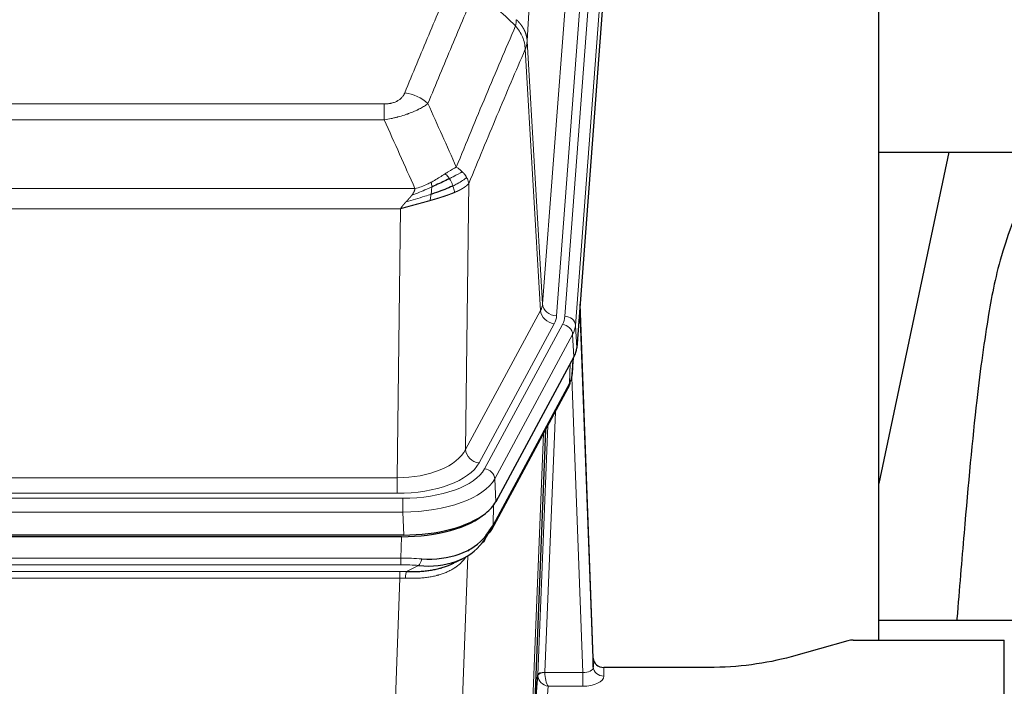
# Model space of a CAD drawing. Header units: inches. Extents: x 0 to 23760, y -13 to 16800.
# Tile 183 of 204: x 18853 to 19133, y 14178 to 14367. Entities that reach past the tile are written whole.
import ezdxf

# ---------------------------------------------------------------- set-up
doc = ezdxf.new("R2010")
doc.units = ezdxf.units.IN
doc.layers.add('254', color=7, linetype='Continuous', true_color=0xffffff)

msp = doc.modelspace()

# ---------------------------------------------------------------- linework, layer by layer
at = {"layer": '254', "color": 110, "linetype": 'Continuous', "lineweight": 13}
for p, q in [((19001.92, 14286.478), (19014.986, 14459.251)), ((19018.978, 14455.824), (19005.912, 14283.051)), ((19008.259, 14282.899), (19021.37, 14456.259)), ((19024.364, 14453.689), (19011.253, 14280.329)), ((19001.339, 14284.569), (18996.987, 14358.821)), ((18997.543, 14361.154), (19001.92, 14286.478)), ((18751.551, 14343.273), (18956.894, 14343.273)), ((18956.894, 14338.71), (18956.894, 14343.273)), ((18956.894, 14338.71), (18751.551, 14338.71)), ((18742.82, 14319.23), (18965.625, 14319.23)), ((18980.945, 14320.676), (18979.987, 14245.026)), ((18961.513, 14313.486), (18746.933, 14313.486)), ((18960.544, 14236.991), (18961.513, 14313.486)), ((18979.987, 14245.026), (19001.339, 14284.569)), ((18983.863, 14241.217), (19005.215, 14280.76)), ((18985.388, 14239.542), (19007.562, 14280.608)), ((19011.253, 14280.329), (19011.627, 14273.956)), ((19010.469, 14277.751), (18988.295, 14236.686)), ((19010.842, 14271.379), (19010.469, 14277.751)), ((19009.573, 14263.874), (19009.791, 14269.432)), ((19010.358, 14266.454), (19010.712, 14271.138)), ((18987.825, 14223.599), (19009.573, 14263.874)), ((19013.339, 14181.631), (19010.208, 14265.482)), ((19005.555, 14255.769), (19002.533, 14181.717)), ((18998.721, 14162.323), (19002.189, 14249.534)), ((19000.536, 14180.952), (19003.428, 14251.829)), ((18747.901, 14236.991), (18960.544, 14236.991)), ((18960.544, 14232.577), (18960.544, 14236.991)), ((18988.295, 14236.686), (18988.588, 14230.164)), ((18960.544, 14232.577), (18747.901, 14232.577)), ((18746.312, 14231.153), (18962.133, 14231.153)), ((18962.133, 14227.248), (18962.133, 14231.153)), ((18962.133, 14227.248), (18746.312, 14227.248)), ((18962.426, 14220.726), (18962.133, 14227.248)), ((18988.002, 14229.235), (18987.825, 14223.599)), ((18961.643, 14214.154), (18961.834, 14220.245)), ((18980.935, 14216.513), (18980.897, 14216.419)), ((18746.802, 14214.154), (18961.643, 14214.154)), ((18961.643, 14212.288), (18961.643, 14214.154)), ((18980.672, 14214.848), (18977.236, 14120.709)), ((18961.643, 14212.288), (18746.802, 14212.288)), ((18747.144, 14210.346), (18961.301, 14210.346)), ((18961.301, 14208.48), (18961.301, 14210.346)), ((18963.214, 14210.315), (18966.667, 14212.06)), ((18961.301, 14208.48), (18747.144, 14208.48)), ((18957.828, 14113.305), (18961.301, 14208.48)), ((19019.32, 14183.077), (19019.33, 14180.63)), ((19002.534, 14181.631), (19013.339, 14181.631)), ((19013.339, 14181.631), (19013.339, 14177.715)), ((19003.497, 14177.715), (19002.303, 14161.567)), ((19013.339, 14177.715), (19003.497, 14177.715))]:
    msp.add_line(p, q, dxfattribs=at)
at = {"layer": '254', "color": 2, "linetype": 'Continuous', "lineweight": 25}
for p, q in [((19024.745, 14447.41), (19011.627, 14273.956)), ((19097.563, 14190.844), (19097.563, 14379.646)), ((19097.52, 14329.567), (19169.251, 14329.567)), ((19117.406, 14329.565), (19097.563, 14235.409)), ((19016.321, 14185.699), (19012.563, 14286.338)), ((19012.643, 14281.944), (19016.332, 14183.162)), ((19010.842, 14271.379), (18988.588, 14230.164)), ((19010.351, 14266.34), (19010.714, 14271.142)), ((19010.529, 14270.798), (19010.358, 14266.454)), ((19010.351, 14266.34), (19010.358, 14266.454)), ((18987.466, 14222.269), (19009.214, 14262.544)), ((19002.735, 14250.544), (18999.307, 14164.334)), ((18962.426, 14220.726), (18746.019, 14220.726)), ((18961.834, 14220.245), (18746.611, 14220.245)), ((18976.532, 14212.681), (18979.325, 14214.093)), ((19169.56, 14196.417), (19097.564, 14196.417)), ((19088.767, 14190.649), (19072.602, 14186.118)), ((19090.265, 14190.844), (19133.223, 14190.844)), ((19133.223, 14102.443), (19133.223, 14190.844)), ((19016.332, 14183.162), (19016.321, 14185.699)), ((19049.223, 14183.077), (19019.32, 14183.077)), ((18999.307, 14164.334), (19000.536, 14180.952))]:
    msp.add_line(p, q, dxfattribs=at)
at = {"layer": '254', "color": 110, "linetype": 'Continuous', "lineweight": 13}
for centre, major_axis, ratio, start_param, end_param in [((18962.741, 14338.272), (9.245, -3.812), 0.7933159, 1.14397, 1.886928), ((18981.894, 14286.99), (-20.038, 0.241), 0.4621297, 2.903225, 3.1123764), ((19005.912, 14286.599), (3.989, -0.302), 0.8864705, 3.2608937, 4.7793301), ((19005.215, 14284.308), (3.52, -1.9), 0.8606628, 3.6289862, 5.1474227), ((18981.894, 14283.442), (-24.033, 0.005), 0.4611335, 2.8976848, 3.1068362), ((18984.241, 14283.289), (-24.033, 0.005), 0.4611335, 2.8976848, 3.1068362), ((19008.259, 14280.238), (2.991, -0.226), 0.8864705, 0.119301, 1.6377375), ((19012.643, 14279.792), (-0.214, 6.443), 0.0117452, 5.0526437, 5.774114), ((19007.562, 14277.947), (2.64, -1.425), 0.8606628, 0.4873936, 2.00583), ((18984.241, 14280.628), (27.028, 0.171), 0.4605352, 6.0362132, 6.2453646), ((19009.645, 14281.853), (2.998, 0.112), 0.4302668, 5.7021495, 6.2671208), ((19005.694, 14264.445), (3.52, -1.9), 0.8606628, 0.0000038, 0.4001271), ((18982.563, 14246.665), (27.538, 20.422), 0.1820479, 5.9117308, 5.9437109), ((18960.624, 14247.598), (20.002, 0.126), 0.5302672, 4.7050812, 6.0263936), ((18983.863, 14244.765), (-3.52, 1.9), 0.8606628, 0.4873936, 2.00583), ((18960.624, 14244.05), (24.002, 0.049), 0.477994, 4.708097, 6.0294094), ((18962.081, 14242.25), (-24.02, 0.03), 0.4619935, 1.5735185, 2.8978281), ((18985.388, 14236.881), (2.64, -1.425), 0.8606628, 0.4873936, 2.00583), ((18962.081, 14239.589), (27.018, 0.111), 0.4567867, 4.7124116, 6.0367213), ((18983.947, 14224.169), (3.52, -1.9), 0.8606628, 0.0000038, 0.4001271), ((18960.994, 14206.72), (27.015, 0.091), 0.2751837, 1.3250001, 1.545831), ((18966.667, 14215.895), (-0.368, -3.983), 0.2964475, 0.3019504, 1.0888865), ((18960.512, 14200.533), (24.025, 0.387), 0.4081206, 1.4515092, 1.5313568), ((18960.994, 14202.884), (23.017, 0.318), 0.4083138, 1.3161001, 1.5369309), ((18963.214, 14206.479), (0.131, 3.998), 0.1099517, 0.2897867, 1.0584981), ((18960.512, 14196.698), (20.023, 0.877), 0.5868265, 1.4258227, 1.5056703), ((19013.327, 14183.253), (-3.004, 0.138), 0.5390598, 1.5996723, 3.1704686), ((19019.33, 14183.253), (-3, -0.013), 0.8746179, 0.0299147, 1.5670846), ((19003.533, 14180.825), (-2.996, 0.15), 0.8842154, 0.0089587, 0.1047242), ((19002.533, 14180.856), (1.998, -0.082), 0.4302193, 1.5883537, 3.1255299), ((19002.534, 14180.77), (-1.996, -0.13), 0.4297663, 4.6843512, 6.2157251), ((19003.497, 14180.339), (-2.669, 1.608), 0.8008031, 0.5106166, 2.0203264), ((19003.533, 14181.686), (1.001, 0.011), 0.9036671, 3.0949666, 3.1907319), ((19003.497, 14180.339), (-0.506, 2.997), 0.2740591, 1.0794715, 2.5891813), ((19013.327, 14180.63), (-6.003, 0.008), 0.4854373, 1.5734916, 3.1442879)]:
    msp.add_ellipse(centre, major_axis=major_axis, ratio=ratio, start_param=start_param, end_param=end_param, dxfattribs=at)
at = {"layer": '254', "color": 2, "linetype": 'Continuous', "lineweight": 25}
for centre, major_axis, ratio, start_param, end_param in [((18984.606, 14274.396), (-27.037, 0.006), 0.4611335, 2.8976848, 3.1068362), ((18983.714, 14275.941), (-26.161, 11.46), 0.4493681, 3.1218709, 3.267222), ((18982.563, 14246.665), (27.174, 22.247), 0.2659534, 6.0029101, 6.0348904), ((19005.86, 14264.765), (3.584, -1.776), 0.8816114, 6.2824956, 6.6531678), ((18962.368, 14233.211), (-27.023, 0.034), 0.4619935, 2.6128783, 2.8978281), ((18961.809, 14232.72), (-27.01, 0.015), 0.4618579, 1.5720062, 2.656), ((18962.368, 14233.211), (-27.023, 0.034), 0.4619935, 1.5735185, 2.6128783), ((18963.69, 14203.857), (23.434, 19.972), 0.1471226, 5.6997031, 5.9205339), ((18960.994, 14206.72), (27.355, 20.182), 0.1876908, 5.6857719, 5.9066027), ((18983.947, 14224.169), (3.52, -1.9), 0.8606628, 5.9153676, 6.2831892), ((18961.897, 14235.537), (-23.359, 16.381), 0.7286412, 2.2260513, 3.1098882), ((18961.897, 14235.537), (-25.329, 12.681), 0.6929209, 2.1169098, 3.0007467), ((18982.17, 14221.488), (3.195, -2.407), 0.6715965, 6.033487, 6.820423), ((18984.069, 14213.997), (-3.388, 2.127), 0.8041825, 6.1083502, 6.2835535), ((19090.268, 14189.387), (-3, 0.002), 0.4856498, 4.7136997, 5.2369038), ((19019.319, 14185.79), (-3, 0.002), 0.9042699, 0.0343167, 1.5714866)]:
    msp.add_ellipse(centre, major_axis=major_axis, ratio=ratio, start_param=start_param, end_param=end_param, dxfattribs=at)
at = {"layer": '254', "color": 110, "linetype": 'Continuous', "lineweight": 13}
for points, knots in [([(19009.739, 14545.84), (19009.169, 14539.168), (19008.044, 14525.562), (19006.95, 14511.437), (19006.141, 14500.649), (19005.739, 14495.206), (19005.275, 14488.772), (19005.077, 14485.996), (19004.946, 14484.141), (19004.88, 14483.211), (19004.553, 14478.555), (19004.162, 14472.919), (19003.712, 14466.26), (19003.52, 14463.388), (19003.392, 14461.47), (19003.329, 14460.509), (19002.756, 14451.841), (19001.755, 14436.184), (19000.3, 14411.957), (18998.894, 14386.989), (18997.988, 14369.849), (18997.543, 14361.154)], [0, 0, 0, 0, 0.125, 0.25, 0.25, 0.3125, 0.34375, 0.359375, 0.359375, 0.375, 0.375, 0.4375, 0.46875, 0.484375, 0.484375, 0.5, 0.5, 0.625, 0.75, 0.875, 1, 1, 1, 1]), ([(18962.741, 14346.428), (18963.875, 14349.189), (18965.01, 14351.939), (18967.283, 14357.417), (18968.42, 14360.144), (18971.835, 14368.292), (18974.117, 14373.679), (18976.402, 14379.02)], [0, 0, 0, 0, 0.25, 0.25, 0.5, 0.5, 1, 1, 1, 1]), ([(18982.998, 14375.933), (18980.71, 14370.597), (18978.426, 14365.215), (18975.007, 14357.074), (18973.868, 14354.349), (18971.593, 14348.876), (18970.456, 14346.129), (18969.321, 14343.37)], [0, 0, 0, 0, 0.5, 0.5, 0.75, 0.75, 1, 1, 1, 1]), ([(18994.454, 14367.216), (18994.433, 14366.953), (18994.418, 14366.665), (18994.359, 14366.075), (18994.317, 14365.773), (18994.242, 14365.479)], [0, 0, 0, 0, 0.5, 0.5, 1, 1, 1, 1]), ([(18994.454, 14367.216), (18994.467, 14367.205), (18994.492, 14367.182), (18994.53, 14367.148), (18994.568, 14367.113), (18994.606, 14367.077), (18994.645, 14367.041), (18994.683, 14367.005), (18994.722, 14366.968), (18994.76, 14366.931), (18994.799, 14366.893), (18994.838, 14366.855), (18994.877, 14366.816), (18994.916, 14366.777), (18994.955, 14366.738), (18994.994, 14366.697), (18995.033, 14366.657), (18995.072, 14366.616), (18995.111, 14366.574), (18995.15, 14366.532), (18995.189, 14366.49), (18995.229, 14366.447), (18995.268, 14366.403), (18995.307, 14366.359), (18995.346, 14366.314), (18995.385, 14366.269), (18995.425, 14366.224), (18995.464, 14366.178), (18995.503, 14366.131), (18995.542, 14366.084), (18995.581, 14366.036), (18995.62, 14365.988), (18995.658, 14365.939), (18995.697, 14365.89), (18995.736, 14365.84), (18995.774, 14365.79), (18995.813, 14365.739), (18995.851, 14365.687), (18995.889, 14365.635), (18995.927, 14365.583), (18995.965, 14365.53), (18996.002, 14365.476), (18996.04, 14365.422), (18996.077, 14365.367), (18996.114, 14365.312), (18996.151, 14365.256), (18996.188, 14365.2), (18996.224, 14365.143), (18996.261, 14365.086), (18996.296, 14365.028), (18996.332, 14364.969), (18996.368, 14364.91), (18996.403, 14364.85), (18996.438, 14364.79), (18996.472, 14364.729), (18996.507, 14364.668), (18996.54, 14364.606), (18996.574, 14364.543), (18996.607, 14364.48), (18996.643, 14364.412), (18996.679, 14364.339), (18996.718, 14364.261), (18996.755, 14364.183), (18996.792, 14364.105), (18996.828, 14364.026), (18996.863, 14363.947), (18996.897, 14363.868), (18996.931, 14363.789), (18996.963, 14363.709), (18996.995, 14363.629), (18997.026, 14363.549), (18997.056, 14363.469), (18997.085, 14363.388), (18997.113, 14363.307), (18997.141, 14363.226), (18997.168, 14363.145), (18997.193, 14363.064), (18997.218, 14362.982), (18997.242, 14362.901), (18997.265, 14362.819), (18997.288, 14362.737), (18997.309, 14362.654), (18997.33, 14362.572), (18997.349, 14362.489), (18997.368, 14362.407), (18997.386, 14362.324), (18997.403, 14362.241), (18997.419, 14362.158), (18997.434, 14362.075), (18997.449, 14361.991), (18997.462, 14361.908), (18997.475, 14361.825), (18997.487, 14361.741), (18997.497, 14361.657), (18997.507, 14361.574), (18997.516, 14361.49), (18997.524, 14361.406), (18997.532, 14361.322), (18997.538, 14361.238), (18997.542, 14361.182), (18997.543, 14361.154)], [0, 0, 0, 0, 0.0069372, 0.0139334, 0.0209887, 0.028103, 0.0352764, 0.0425088, 0.0498003, 0.0571509, 0.0645605, 0.0720292, 0.0795569, 0.0871437, 0.0947896, 0.1024945, 0.1102584, 0.1180815, 0.1259636, 0.1339048, 0.141905, 0.1499643, 0.1580827, 0.1662601, 0.1744966, 0.1827922, 0.1911468, 0.1995605, 0.2080333, 0.2165651, 0.225156, 0.233806, 0.2425151, 0.2512832, 0.2601104, 0.2689967, 0.277942, 0.2869465, 0.29601, 0.3051325, 0.3143142, 0.3235549, 0.3328547, 0.3422136, 0.3516315, 0.3611085, 0.3706446, 0.3802398, 0.3898941, 0.3996074, 0.4093798, 0.4192113, 0.4291019, 0.4390515, 0.4490602, 0.459128, 0.4692549, 0.4794409, 0.4896859, 0.4999901, 0.5124905, 0.524991, 0.5374914, 0.5499918, 0.5624922, 0.5749926, 0.587493, 0.5999934, 0.6124937, 0.6249941, 0.6374944, 0.6499948, 0.6624951, 0.6749954, 0.6874957, 0.699996, 0.7124963, 0.7249966, 0.7374968, 0.7499971, 0.7624973, 0.7749976, 0.7874978, 0.799998, 0.8124982, 0.8249984, 0.8374986, 0.8499988, 0.8624989, 0.8749991, 0.8874992, 0.8999993, 0.9124995, 0.9249996, 0.9374997, 0.9499998, 0.9624998, 0.9749999, 0.9875, 1, 1, 1, 1]), ([(18977.388, 14325.322), (18978.786, 14328.737), (18980.185, 14332.135), (18982.988, 14338.896), (18984.391, 14342.26), (18988.604, 14352.3), (18991.42, 14358.924), (18994.242, 14365.479)], [0, 0, 0, 0, 0.25, 0.25, 0.5, 0.5, 1, 1, 1, 1]), ([(18994.242, 14365.479), (18994.651, 14364.996), (18995.023, 14364.485), (18995.682, 14363.422), (18995.967, 14362.869), (18996.439, 14361.737), (18996.625, 14361.158), (18996.888, 14359.992), (18996.966, 14359.404), (18996.987, 14358.821)], [0, 0, 0, 0, 0.25, 0.25, 0.5, 0.5, 0.75, 0.75, 1, 1, 1, 1]), ([(18996.987, 14358.821), (18994.301, 14352.588), (18991.622, 14346.293), (18987.611, 14336.757), (18986.275, 14333.562), (18983.608, 14327.142), (18982.275, 14323.917), (18980.945, 14320.676)], [0, 0, 0, 0, 0.5, 0.5, 0.75, 0.75, 1, 1, 1, 1]), ([(18997.543, 14361.154), (18997.543, 14361.147), (18997.542, 14361.121), (18997.538, 14361.065), (18997.531, 14360.973), (18997.52, 14360.846), (18997.501, 14360.684), (18997.472, 14360.487), (18997.431, 14360.255), (18997.387, 14360.055), (18997.348, 14359.902), (18997.323, 14359.806), (18997.297, 14359.712), (18997.27, 14359.62), (18997.242, 14359.531), (18997.215, 14359.443), (18997.186, 14359.358), (18997.158, 14359.275), (18997.129, 14359.194), (18997.101, 14359.115), (18997.072, 14359.039), (18997.044, 14358.964), (18997.016, 14358.892), (18996.997, 14358.844), (18996.987, 14358.821)], [0, 0, 0, 0, 0.0092499, 0.0337179, 0.073404, 0.128308, 0.1984299, 0.2837694, 0.3843264, 0.5001005, 0.5424888, 0.5838484, 0.6241794, 0.6634821, 0.7017567, 0.7390032, 0.7752221, 0.8104134, 0.8445775, 0.8777146, 0.909825, 0.9409091, 0.9709673, 1, 1, 1, 1]), ([(18962.741, 14346.428), (18962.72, 14346.376), (18962.698, 14346.325), (18962.652, 14346.224), (18962.628, 14346.173), (18962.552, 14346.021), (18962.498, 14345.922), (18962.38, 14345.724), (18962.316, 14345.626), (18962.18, 14345.433), (18962.106, 14345.338), (18961.949, 14345.15), (18961.865, 14345.058), (18961.73, 14344.921), (18961.683, 14344.876), (18961.587, 14344.787), (18961.537, 14344.742), (18961.383, 14344.611), (18961.275, 14344.527), (18961.047, 14344.363), (18960.928, 14344.285), (18960.738, 14344.172), (18960.641, 14344.117), (18960.54, 14344.063), (18960.472, 14344.028), (18960.437, 14344.011), (18960.263, 14343.925), (18960.118, 14343.861), (18959.671, 14343.684), (18959.355, 14343.585), (18958.934, 14343.486), (18958.849, 14343.467), (18958.676, 14343.432), (18958.589, 14343.416), (18958.328, 14343.372), (18958.152, 14343.348), (18957.797, 14343.31), (18957.618, 14343.296), (18957.258, 14343.278), (18957.077, 14343.273), (18956.894, 14343.273)], [0, 0, 0, 0, 0.03125, 0.03125, 0.0625, 0.0625, 0.125, 0.125, 0.1875, 0.1875, 0.25, 0.25, 0.3125, 0.3125, 0.34375, 0.34375, 0.375, 0.375, 0.4375, 0.4375, 0.5, 0.5, 0.53125, 0.546875, 0.546875, 0.5625, 0.5625, 0.625, 0.625, 0.75, 0.75, 0.78125, 0.78125, 0.8125, 0.8125, 0.875, 0.875, 0.9375, 0.9375, 1, 1, 1, 1]), ([(18969.321, 14343.37), (18969.023, 14343.137), (18968.697, 14342.906), (18967.984, 14342.449), (18967.598, 14342.222), (18966.969, 14341.886), (18966.697, 14341.746), (18966.412, 14341.608), (18966.297, 14341.552), (18966.239, 14341.525), (18966.063, 14341.442), (18965.945, 14341.388), (18965.342, 14341.117), (18964.833, 14340.906), (18964.161, 14340.65), (18964.025, 14340.599), (18963.818, 14340.524), (18963.748, 14340.499), (18963.608, 14340.449), (18963.538, 14340.424), (18963.186, 14340.301), (18962.899, 14340.205), (18962.023, 14339.925), (18961.418, 14339.747), (18960.715, 14339.558), (18960.636, 14339.537), (18960.479, 14339.495), (18960.399, 14339.475), (18960.161, 14339.414), (18960.002, 14339.374), (18959.522, 14339.256), (18959.2, 14339.181), (18958.225, 14338.964), (18957.564, 14338.831), (18956.894, 14338.71)], [0, 0, 0, 0, 0.125, 0.125, 0.25, 0.25, 0.3125, 0.328125, 0.328125, 0.34375, 0.34375, 0.375, 0.375, 0.5, 0.5, 0.53125, 0.53125, 0.546875, 0.546875, 0.5625, 0.5625, 0.625, 0.625, 0.75, 0.75, 0.765625, 0.765625, 0.78125, 0.78125, 0.8125, 0.8125, 0.875, 0.875, 1, 1, 1, 1]), ([(18977.388, 14325.322), (18976.695, 14324.995), (18975.929, 14324.529), (18974.802, 14323.809), (18974.511, 14323.621), (18974.213, 14323.427)], [0, 0, 0, 0, 0.75, 0.75, 1, 1, 1, 1]), ([(18979.095, 14323.977), (18978.972, 14324.101), (18978.844, 14324.222), (18978.512, 14324.518), (18978.301, 14324.689), (18977.86, 14325.017), (18977.628, 14325.174), (18977.388, 14325.322)], [0, 0, 0, 0, 0.25, 0.25, 0.625, 0.625, 1, 1, 1, 1]), ([(18974.213, 14323.427), (18974.063, 14323.33), (18973.912, 14323.232), (18973.297, 14322.834), (18972.818, 14322.527), (18971.824, 14321.913), (18971.309, 14321.607), (18970.602, 14321.212), (18970.424, 14321.115), (18970.243, 14321.019)], [0, 0, 0, 0, 0.125, 0.125, 0.5, 0.5, 0.875, 0.875, 1, 1, 1, 1]), ([(18975.437, 14322.047), (18975.338, 14322.202), (18975.237, 14322.349), (18974.98, 14322.693), (18974.823, 14322.877), (18974.512, 14323.193), (18974.359, 14323.325), (18974.213, 14323.427)], [0, 0, 0, 0, 0.25, 0.25, 0.625, 0.625, 1, 1, 1, 1]), ([(18979.095, 14323.977), (18978.397, 14323.595), (18977.526, 14323.122), (18976.165, 14322.417), (18975.808, 14322.234), (18975.437, 14322.047)], [0, 0, 0, 0, 0.75, 0.75, 1, 1, 1, 1]), ([(18976.423, 14319.974), (18976.392, 14320.062), (18976.36, 14320.151), (18976.225, 14320.508), (18976.112, 14320.779), (18975.863, 14321.307), (18975.726, 14321.565), (18975.535, 14321.889), (18975.486, 14321.969), (18975.437, 14322.047)], [0, 0, 0, 0, 0.125, 0.125, 0.5, 0.5, 0.875, 0.875, 1, 1, 1, 1]), ([(18980.306, 14322.389), (18979.693, 14321.805), (18978.797, 14321.197), (18977.268, 14320.381), (18976.858, 14320.177), (18976.423, 14319.974)], [0, 0, 0, 0, 0.75, 0.75, 1, 1, 1, 1]), ([(18980.306, 14322.389), (18980.267, 14322.459), (18980.226, 14322.528), (18980.059, 14322.804), (18979.92, 14323.007), (18979.616, 14323.406), (18979.452, 14323.601), (18979.217, 14323.853), (18979.157, 14323.915), (18979.095, 14323.977)], [0, 0, 0, 0, 0.125, 0.125, 0.5, 0.5, 0.875, 0.875, 1, 1, 1, 1]), ([(18980.945, 14320.676), (18980.86, 14321.109), (18980.718, 14321.543), (18980.455, 14322.109), (18980.383, 14322.25), (18980.306, 14322.389)], [0, 0, 0, 0, 0.75, 0.75, 1, 1, 1, 1]), ([(18970.394, 14319.65), (18969.936, 14319.445), (18969.472, 14319.242), (18967.602, 14318.437), (18966.165, 14317.854), (18964.755, 14317.332)], [0, 0, 0, 0, 0.25, 0.25, 1, 1, 1, 1]), ([(18964.755, 14317.332), (18964.763, 14317.342), (18964.779, 14317.364), (18964.802, 14317.396), (18964.826, 14317.427), (18964.848, 14317.459), (18964.871, 14317.491), (18964.893, 14317.522), (18964.915, 14317.554), (18964.937, 14317.585), (18964.958, 14317.616), (18964.979, 14317.648), (18965, 14317.679), (18965.02, 14317.71), (18965.04, 14317.74), (18965.06, 14317.771), (18965.079, 14317.802), (18965.098, 14317.832), (18965.117, 14317.863), (18965.135, 14317.893), (18965.153, 14317.923), (18965.171, 14317.954), (18965.188, 14317.984), (18965.205, 14318.014), (18965.222, 14318.043), (18965.238, 14318.073), (18965.254, 14318.103), (18965.27, 14318.132), (18965.285, 14318.162), (18965.3, 14318.191), (18965.315, 14318.22), (18965.329, 14318.25), (18965.343, 14318.279), (18965.357, 14318.308), (18965.37, 14318.336), (18965.383, 14318.365), (18965.396, 14318.394), (18965.409, 14318.422), (18965.421, 14318.451), (18965.432, 14318.479), (18965.444, 14318.507), (18965.455, 14318.535), (18965.465, 14318.563), (18965.476, 14318.591), (18965.486, 14318.619), (18965.496, 14318.647), (18965.505, 14318.674), (18965.514, 14318.702), (18965.523, 14318.729), (18965.531, 14318.757), (18965.539, 14318.784), (18965.547, 14318.811), (18965.554, 14318.838), (18965.561, 14318.865), (18965.568, 14318.891), (18965.574, 14318.918), (18965.581, 14318.945), (18965.586, 14318.971), (18965.592, 14318.998), (18965.597, 14319.024), (18965.602, 14319.05), (18965.606, 14319.076), (18965.61, 14319.102), (18965.614, 14319.128), (18965.617, 14319.154), (18965.62, 14319.179), (18965.623, 14319.205), (18965.625, 14319.222), (18965.625, 14319.23)], [0, 0, 0, 0, 0.0185022, 0.0368847, 0.0551481, 0.073293, 0.0913199, 0.1092294, 0.1270222, 0.1446988, 0.1622598, 0.1797059, 0.1970378, 0.2142561, 0.2313614, 0.2483544, 0.265236, 0.2820066, 0.2986672, 0.3152184, 0.331661, 0.3479958, 0.3642235, 0.380345, 0.3963611, 0.4122725, 0.4280803, 0.4437851, 0.459388, 0.4748898, 0.4902915, 0.5055939, 0.5207981, 0.535905, 0.5509156, 0.565831, 0.5806521, 0.5953801, 0.6100159, 0.6245607, 0.6390157, 0.6533819, 0.6676604, 0.6818526, 0.6959596, 0.7099825, 0.7239227, 0.7377815, 0.75156, 0.7652597, 0.7788818, 0.7924277, 0.8058989, 0.8192966, 0.8326224, 0.8458776, 0.8590638, 0.8721825, 0.8852351, 0.8982233, 0.9111485, 0.9240124, 0.9368166, 0.9495628, 0.9622525, 0.9748874, 0.9874694, 1, 1, 1, 1]), ([(18970.243, 14321.019), (18969.883, 14320.827), (18969.516, 14320.642), (18968.022, 14319.938), (18966.846, 14319.496), (18965.625, 14319.23)], [0, 0, 0, 0, 0.25, 0.25, 1, 1, 1, 1]), ([(18970.225, 14317.589), (18970.237, 14317.676), (18970.249, 14317.764), (18970.293, 14318.117), (18970.322, 14318.385), (18970.366, 14318.911), (18970.381, 14319.168), (18970.391, 14319.493), (18970.393, 14319.572), (18970.394, 14319.65)], [0, 0, 0, 0, 0.125, 0.125, 0.5, 0.5, 0.875, 0.875, 1, 1, 1, 1]), ([(18970.394, 14319.65), (18970.395, 14319.805), (18970.394, 14319.952), (18970.38, 14320.296), (18970.364, 14320.479), (18970.316, 14320.792), (18970.284, 14320.921), (18970.243, 14321.019)], [0, 0, 0, 0, 0.25, 0.25, 0.625, 0.625, 1, 1, 1, 1]), ([(18976.913, 14318.128), (18976.842, 14318.489), (18976.742, 14318.948), (18976.541, 14319.623), (18976.484, 14319.797), (18976.423, 14319.974)], [0, 0, 0, 0, 0.75, 0.75, 1, 1, 1, 1]), ([(18980.945, 14320.676), (18980.939, 14320.669), (18980.927, 14320.655), (18980.909, 14320.633), (18980.89, 14320.612), (18980.872, 14320.59), (18980.853, 14320.569), (18980.835, 14320.548), (18980.816, 14320.527), (18980.797, 14320.506), (18980.777, 14320.485), (18980.758, 14320.464), (18980.738, 14320.444), (18980.719, 14320.423), (18980.699, 14320.402), (18980.679, 14320.382), (18980.658, 14320.362), (18980.638, 14320.341), (18980.617, 14320.321), (18980.597, 14320.301), (18980.576, 14320.281), (18980.555, 14320.261), (18980.534, 14320.241), (18980.513, 14320.221), (18980.491, 14320.202), (18980.47, 14320.182), (18980.448, 14320.163), (18980.426, 14320.143), (18980.405, 14320.124), (18980.383, 14320.105), (18980.361, 14320.085), (18980.338, 14320.066), (18980.316, 14320.047), (18980.294, 14320.029), (18980.271, 14320.01), (18980.248, 14319.991), (18980.226, 14319.972), (18980.203, 14319.954), (18980.18, 14319.935), (18980.157, 14319.917), (18980.134, 14319.899), (18980.111, 14319.88), (18980.087, 14319.862), (18980.064, 14319.844), (18980.04, 14319.826), (18980.017, 14319.808), (18979.993, 14319.79), (18979.969, 14319.773), (18979.946, 14319.755), (18979.922, 14319.738), (18979.898, 14319.72), (18979.874, 14319.703), (18979.85, 14319.685), (18979.826, 14319.668), (18979.802, 14319.651), (18979.777, 14319.634), (18979.753, 14319.617), (18979.729, 14319.6), (18979.704, 14319.583), (18979.68, 14319.567), (18979.655, 14319.55), (18979.631, 14319.534), (18979.606, 14319.517), (18979.581, 14319.501), (18979.557, 14319.484), (18979.532, 14319.468), (18979.507, 14319.452), (18979.483, 14319.436), (18979.458, 14319.42), (18979.433, 14319.404), (18979.408, 14319.388), (18979.383, 14319.373), (18979.358, 14319.357), (18979.333, 14319.341), (18979.308, 14319.326), (18979.283, 14319.311), (18979.258, 14319.295), (18979.233, 14319.28), (18979.208, 14319.265), (18979.183, 14319.25), (18979.158, 14319.235), (18979.133, 14319.22), (18979.108, 14319.205), (18979.083, 14319.19), (18979.058, 14319.176), (18979.033, 14319.161), (18979.008, 14319.146), (18978.982, 14319.132), (18978.957, 14319.118), (18978.932, 14319.103), (18978.907, 14319.089), (18978.882, 14319.075), (18978.857, 14319.061), (18978.832, 14319.047), (18978.807, 14319.033), (18978.782, 14319.019), (18978.757, 14319.006), (18978.732, 14318.992), (18978.707, 14318.978), (18978.682, 14318.965), (18978.658, 14318.951), (18978.633, 14318.938), (18978.608, 14318.925), (18978.583, 14318.912), (18978.558, 14318.898), (18978.534, 14318.885), (18978.509, 14318.872), (18978.484, 14318.859), (18978.46, 14318.847), (18978.435, 14318.834), (18978.411, 14318.821), (18978.386, 14318.809), (18978.362, 14318.796), (18978.337, 14318.784), (18978.313, 14318.771), (18978.289, 14318.759), (18978.264, 14318.747), (18978.24, 14318.735), (18978.216, 14318.723), (18978.192, 14318.711), (18978.168, 14318.699), (18978.144, 14318.687), (18978.12, 14318.675), (18978.096, 14318.663), (18978.072, 14318.652), (18978.049, 14318.64), (18978.025, 14318.629), (18978.001, 14318.617), (18977.978, 14318.606), (18977.954, 14318.595), (18977.931, 14318.584), (18977.908, 14318.572), (18977.884, 14318.561), (18977.861, 14318.55), (18977.838, 14318.539), (18977.815, 14318.529), (18977.792, 14318.518), (18977.769, 14318.507), (18977.746, 14318.497), (18977.724, 14318.486), (18977.701, 14318.476), (18977.679, 14318.465), (18977.656, 14318.455), (18977.634, 14318.445), (18977.611, 14318.434), (18977.589, 14318.424), (18977.567, 14318.414), (18977.545, 14318.404), (18977.523, 14318.394), (18977.501, 14318.384), (18977.48, 14318.375), (18977.458, 14318.365), (18977.436, 14318.355), (18977.415, 14318.346), (18977.394, 14318.336), (18977.372, 14318.327), (18977.351, 14318.317), (18977.33, 14318.308), (18977.309, 14318.299), (18977.288, 14318.29), (18977.268, 14318.28), (18977.247, 14318.271), (18977.226, 14318.262), (18977.206, 14318.254), (18977.186, 14318.245), (18977.165, 14318.236), (18977.145, 14318.227), (18977.125, 14318.219), (18977.105, 14318.21), (18977.086, 14318.201), (18977.066, 14318.193), (18977.046, 14318.185), (18977.027, 14318.176), (18977.008, 14318.168), (18976.989, 14318.16), (18976.969, 14318.152), (18976.95, 14318.144), (18976.932, 14318.136), (18976.919, 14318.13), (18976.913, 14318.128)], [0, 0, 0, 0, 0.0080212, 0.0160154, 0.0239827, 0.0319231, 0.0398365, 0.0477229, 0.0555824, 0.0634149, 0.0712205, 0.0789992, 0.0867509, 0.0944756, 0.1021734, 0.1098443, 0.1174881, 0.1251051, 0.1326951, 0.1402581, 0.1477942, 0.1553034, 0.1627856, 0.1702408, 0.1776691, 0.1850704, 0.1924448, 0.1997923, 0.2071128, 0.2144063, 0.2216729, 0.2289126, 0.2361253, 0.243311, 0.2504698, 0.2576016, 0.2647065, 0.2717845, 0.2788355, 0.2858595, 0.2928566, 0.2998268, 0.30677, 0.3136862, 0.3205755, 0.3274379, 0.3342733, 0.3410817, 0.3478632, 0.3546178, 0.3613454, 0.3680461, 0.3747198, 0.3813665, 0.3879863, 0.3945792, 0.4011451, 0.4076841, 0.4141961, 0.4206811, 0.4271393, 0.4335704, 0.4399746, 0.4463519, 0.4527022, 0.4590256, 0.465322, 0.4715915, 0.477834, 0.4840496, 0.4902382, 0.4963999, 0.5025346, 0.5086424, 0.5147232, 0.5207771, 0.526804, 0.532804, 0.5387771, 0.5447232, 0.5506423, 0.5565345, 0.5623997, 0.568238, 0.5740494, 0.5798338, 0.5855912, 0.5913217, 0.5970253, 0.6027019, 0.6083515, 0.6139742, 0.61957, 0.6251388, 0.6306807, 0.6361956, 0.6416836, 0.6471446, 0.6525787, 0.6579858, 0.663366, 0.6687192, 0.6740455, 0.6793448, 0.6846172, 0.6898627, 0.6950812, 0.7002727, 0.7054373, 0.710575, 0.7156857, 0.7207694, 0.7258262, 0.7308561, 0.735859, 0.740835, 0.745784, 0.7507061, 0.7556012, 0.7604694, 0.7653107, 0.7701249, 0.7749123, 0.7796727, 0.7844061, 0.7891127, 0.7937922, 0.7984448, 0.8030705, 0.8076692, 0.812241, 0.8167858, 0.8213037, 0.8257947, 0.8302587, 0.8346957, 0.8391058, 0.843489, 0.8478452, 0.8521745, 0.8564768, 0.8607522, 0.8650006, 0.8692221, 0.8734166, 0.8775842, 0.8817249, 0.8858386, 0.8899254, 0.8939852, 0.8980181, 0.902024, 0.906003, 0.909955, 0.9138802, 0.9177783, 0.9216495, 0.9254938, 0.9293111, 0.9331015, 0.936865, 0.9406015, 0.944311, 0.9479937, 0.9516493, 0.9552781, 0.9588799, 0.9624547, 0.9660026, 0.9695236, 0.9730176, 0.9764847, 0.9799249, 0.9833381, 0.9867243, 0.9900837, 0.993416, 0.9967215, 1, 1, 1, 1]), ([(18970.225, 14317.589), (18969.647, 14317.398), (18969.059, 14317.21), (18966.685, 14316.469), (18964.856, 14315.938), (18963.083, 14315.434)], [0, 0, 0, 0, 0.25, 0.25, 1, 1, 1, 1]), ([(18963.083, 14315.434), (18963.098, 14315.45), (18963.126, 14315.48), (18963.167, 14315.525), (18963.208, 14315.569), (18963.247, 14315.612), (18963.286, 14315.653), (18963.323, 14315.694), (18963.359, 14315.733), (18963.395, 14315.771), (18963.429, 14315.808), (18963.462, 14315.844), (18963.494, 14315.879), (18963.525, 14315.912), (18963.555, 14315.945), (18963.584, 14315.976), (18963.612, 14316.006), (18963.639, 14316.035), (18963.665, 14316.063), (18963.689, 14316.09), (18963.713, 14316.115), (18963.736, 14316.14), (18963.757, 14316.163), (18963.778, 14316.185), (18963.797, 14316.206), (18963.816, 14316.226), (18963.833, 14316.245), (18963.849, 14316.263), (18963.864, 14316.279), (18963.879, 14316.294), (18963.892, 14316.309), (18963.904, 14316.322), (18963.915, 14316.334), (18963.925, 14316.345), (18963.934, 14316.354), (18963.942, 14316.363), (18963.948, 14316.37), (18963.954, 14316.377), (18963.959, 14316.382), (18963.971, 14316.396), (18963.992, 14316.419), (18964.021, 14316.451), (18964.05, 14316.483), (18964.078, 14316.515), (18964.106, 14316.546), (18964.134, 14316.578), (18964.161, 14316.609), (18964.188, 14316.64), (18964.214, 14316.67), (18964.241, 14316.7), (18964.267, 14316.731), (18964.292, 14316.76), (18964.318, 14316.79), (18964.343, 14316.82), (18964.367, 14316.849), (18964.392, 14316.878), (18964.416, 14316.906), (18964.439, 14316.935), (18964.463, 14316.963), (18964.486, 14316.991), (18964.508, 14317.018), (18964.531, 14317.046), (18964.553, 14317.073), (18964.574, 14317.1), (18964.596, 14317.127), (18964.617, 14317.153), (18964.637, 14317.179), (18964.658, 14317.205), (18964.678, 14317.231), (18964.698, 14317.257), (18964.717, 14317.282), (18964.736, 14317.307), (18964.748, 14317.323), (18964.755, 14317.332)], [0, 0, 0, 0, 0.0247661, 0.0489206, 0.0724636, 0.0953949, 0.1177147, 0.1394229, 0.1605195, 0.1810045, 0.2008779, 0.2201398, 0.23879, 0.2568287, 0.2742558, 0.2910713, 0.3072753, 0.3228676, 0.3378484, 0.3522176, 0.3659752, 0.3791212, 0.3916556, 0.4035785, 0.4148897, 0.4255894, 0.4356775, 0.445154, 0.454019, 0.4622723, 0.4699141, 0.4769443, 0.4833629, 0.48917, 0.4943654, 0.4989493, 0.5029216, 0.5062824, 0.5090316, 0.5111692, 0.5284651, 0.5456049, 0.5625886, 0.5794163, 0.5960881, 0.612604, 0.6289642, 0.6451687, 0.6612176, 0.6771111, 0.6928491, 0.7084319, 0.7238594, 0.7391318, 0.7542492, 0.7692118, 0.7840195, 0.7986726, 0.8131712, 0.8275153, 0.8417051, 0.8557408, 0.8696224, 0.8833501, 0.8969241, 0.9103445, 0.9236114, 0.936725, 0.9496856, 0.9624932, 0.975148, 0.9876502, 1, 1, 1, 1]), ([(18976.913, 14318.128), (18976.898, 14318.122), (18976.869, 14318.109), (18976.825, 14318.091), (18976.78, 14318.072), (18976.736, 14318.054), (18976.691, 14318.035), (18976.647, 14318.017), (18976.602, 14317.998), (18976.557, 14317.98), (18976.512, 14317.962), (18976.467, 14317.943), (18976.422, 14317.925), (18976.377, 14317.907), (18976.331, 14317.889), (18976.286, 14317.871), (18976.241, 14317.853), (18976.195, 14317.835), (18976.149, 14317.817), (18976.103, 14317.799), (18976.058, 14317.781), (18976.012, 14317.763), (18975.966, 14317.745), (18975.919, 14317.727), (18975.873, 14317.71), (18975.827, 14317.692), (18975.78, 14317.674), (18975.734, 14317.657), (18975.687, 14317.639), (18975.641, 14317.622), (18975.594, 14317.604), (18975.547, 14317.587), (18975.5, 14317.569), (18975.454, 14317.552), (18975.407, 14317.534), (18975.36, 14317.517), (18975.312, 14317.5), (18975.265, 14317.483), (18975.218, 14317.465), (18975.171, 14317.448), (18975.123, 14317.431), (18975.076, 14317.414), (18975.028, 14317.397), (18974.981, 14317.38), (18974.933, 14317.363), (18974.885, 14317.346), (18974.838, 14317.329), (18974.79, 14317.312), (18974.742, 14317.295), (18974.694, 14317.279), (18974.646, 14317.262), (18974.598, 14317.245), (18974.55, 14317.228), (18974.502, 14317.212), (18974.454, 14317.195), (18974.406, 14317.179), (18974.357, 14317.162), (18974.309, 14317.146), (18974.261, 14317.129), (18974.212, 14317.113), (18974.164, 14317.096), (18974.115, 14317.08), (18974.067, 14317.064), (18974.018, 14317.047), (18973.97, 14317.031), (18973.921, 14317.015), (18973.873, 14316.999), (18973.824, 14316.983), (18973.775, 14316.967), (18973.727, 14316.95), (18973.678, 14316.934), (18973.629, 14316.918), (18973.58, 14316.902), (18973.531, 14316.887), (18973.482, 14316.871), (18973.434, 14316.855), (18973.385, 14316.839), (18973.336, 14316.823), (18973.287, 14316.807), (18973.238, 14316.792), (18973.189, 14316.776), (18973.14, 14316.76), (18973.091, 14316.745), (18973.042, 14316.729), (18972.993, 14316.714), (18972.943, 14316.698), (18972.894, 14316.683), (18972.845, 14316.667), (18972.796, 14316.652), (18972.747, 14316.636), (18972.698, 14316.621), (18972.649, 14316.606), (18972.6, 14316.59), (18972.55, 14316.575), (18972.501, 14316.56), (18972.452, 14316.545), (18972.403, 14316.53), (18972.354, 14316.514), (18972.305, 14316.499), (18972.255, 14316.484), (18972.206, 14316.469), (18972.157, 14316.454), (18972.108, 14316.439), (18972.059, 14316.424), (18972.009, 14316.409), (18971.96, 14316.395), (18971.911, 14316.38), (18971.862, 14316.365), (18971.813, 14316.35), (18971.764, 14316.335), (18971.715, 14316.321), (18971.665, 14316.306), (18971.616, 14316.291), (18971.567, 14316.277), (18971.518, 14316.262), (18971.469, 14316.248), (18971.42, 14316.233), (18971.371, 14316.218), (18971.322, 14316.204), (18971.273, 14316.19), (18971.224, 14316.175), (18971.175, 14316.161), (18971.126, 14316.146), (18971.077, 14316.132), (18971.028, 14316.118), (18970.979, 14316.103), (18970.93, 14316.089), (18970.881, 14316.075), (18970.833, 14316.061), (18970.784, 14316.047), (18970.735, 14316.032), (18970.686, 14316.018), (18970.637, 14316.004), (18970.589, 14315.99), (18970.54, 14315.976), (18970.491, 14315.962), (18970.443, 14315.948), (18970.394, 14315.934), (18970.346, 14315.92), (18970.297, 14315.906), (18970.249, 14315.892), (18970.2, 14315.879), (18970.152, 14315.865), (18970.103, 14315.851), (18970.055, 14315.837), (18970.007, 14315.824), (18969.958, 14315.81), (18969.926, 14315.801), (18969.91, 14315.796)], [0, 0, 0, 0, 0.0076941, 0.0153765, 0.0230472, 0.0307061, 0.0383534, 0.045989, 0.0536129, 0.061225, 0.0688255, 0.0764143, 0.0839914, 0.0915567, 0.0991104, 0.1066524, 0.1141827, 0.1217013, 0.1292082, 0.1367034, 0.1441869, 0.1516588, 0.1591189, 0.1665674, 0.1740041, 0.1814292, 0.1888426, 0.1962444, 0.2036344, 0.2110128, 0.2183794, 0.2257344, 0.2330778, 0.2404094, 0.2477294, 0.2550377, 0.2623343, 0.2696193, 0.2768926, 0.2841542, 0.2914041, 0.2986424, 0.305869, 0.313084, 0.3202872, 0.3274789, 0.3346588, 0.3418271, 0.3489838, 0.3561287, 0.3632621, 0.3703837, 0.3774937, 0.3845921, 0.3916788, 0.3987539, 0.4058173, 0.412869, 0.4199092, 0.4269376, 0.4339544, 0.4409596, 0.4479532, 0.454935, 0.4619053, 0.4688639, 0.4758109, 0.4827462, 0.4896699, 0.496582, 0.5034825, 0.5103713, 0.5172485, 0.524114, 0.5309679, 0.5378102, 0.5446409, 0.55146, 0.5582674, 0.5650632, 0.5718474, 0.57862, 0.5853809, 0.5921303, 0.598868, 0.6055941, 0.6123087, 0.6190116, 0.6257029, 0.6323825, 0.6390506, 0.6457071, 0.652352, 0.6589853, 0.665607, 0.672217, 0.6788155, 0.6854024, 0.6919777, 0.6985414, 0.7050935, 0.7116341, 0.718163, 0.7246804, 0.7311862, 0.7376804, 0.744163, 0.750634, 0.7570935, 0.7635413, 0.7699776, 0.7764024, 0.7828155, 0.7892171, 0.7956072, 0.8019856, 0.8083525, 0.8147079, 0.8210516, 0.8273839, 0.8337045, 0.8400136, 0.8463112, 0.8525972, 0.8588716, 0.8651345, 0.8713859, 0.8776257, 0.8838539, 0.8900706, 0.8962758, 0.9024695, 0.9086516, 0.9148221, 0.9209812, 0.9271287, 0.9332646, 0.9393891, 0.945502, 0.9516034, 0.9576933, 0.9637717, 0.9698385, 0.9758938, 0.9819376, 0.9879699, 0.9939907, 1, 1, 1, 1]), ([(18969.91, 14315.796), (18969.943, 14315.967), (18969.983, 14316.164), (18970.065, 14316.596), (18970.107, 14316.831), (18970.175, 14317.244), (18970.201, 14317.415), (18970.225, 14317.589)], [0, 0, 0, 0, 0.375, 0.375, 0.75, 0.75, 1, 1, 1, 1]), ([(18969.91, 14315.796), (18969.888, 14315.79), (18969.845, 14315.778), (18969.78, 14315.759), (18969.715, 14315.741), (18969.65, 14315.723), (18969.585, 14315.704), (18969.52, 14315.686), (18969.455, 14315.668), (18969.39, 14315.649), (18969.325, 14315.631), (18969.259, 14315.613), (18969.194, 14315.595), (18969.129, 14315.576), (18969.064, 14315.558), (18968.999, 14315.54), (18968.933, 14315.522), (18968.868, 14315.504), (18968.803, 14315.486), (18968.738, 14315.468), (18968.673, 14315.45), (18968.607, 14315.431), (18968.542, 14315.413), (18968.477, 14315.395), (18968.412, 14315.377), (18968.346, 14315.359), (18968.281, 14315.341), (18968.216, 14315.324), (18968.151, 14315.306), (18968.085, 14315.288), (18968.02, 14315.27), (18967.955, 14315.252), (18967.89, 14315.234), (18967.825, 14315.216), (18967.759, 14315.198), (18967.694, 14315.181), (18967.629, 14315.163), (18967.564, 14315.145), (18967.499, 14315.127), (18967.434, 14315.109), (18967.369, 14315.092), (18967.304, 14315.074), (18967.238, 14315.056), (18967.173, 14315.039), (18967.108, 14315.021), (18967.043, 14315.003), (18966.978, 14314.986), (18966.914, 14314.968), (18966.849, 14314.95), (18966.784, 14314.933), (18966.719, 14314.915), (18966.654, 14314.898), (18966.589, 14314.88), (18966.524, 14314.862), (18966.46, 14314.845), (18966.395, 14314.827), (18966.33, 14314.81), (18966.266, 14314.792), (18966.201, 14314.775), (18966.136, 14314.757), (18966.072, 14314.74), (18966.007, 14314.722), (18965.943, 14314.705), (18965.878, 14314.688), (18965.814, 14314.67), (18965.75, 14314.653), (18965.685, 14314.635), (18965.621, 14314.618), (18965.557, 14314.601), (18965.493, 14314.583), (18965.429, 14314.566), (18965.364, 14314.549), (18965.3, 14314.531), (18965.236, 14314.514), (18965.172, 14314.497), (18965.109, 14314.479), (18965.045, 14314.462), (18964.981, 14314.445), (18964.917, 14314.427), (18964.853, 14314.41), (18964.79, 14314.393), (18964.726, 14314.376), (18964.663, 14314.358), (18964.599, 14314.341), (18964.536, 14314.324), (18964.472, 14314.307), (18964.409, 14314.29), (18964.346, 14314.272), (18964.283, 14314.255), (18964.22, 14314.238), (18964.157, 14314.221), (18964.094, 14314.204), (18964.031, 14314.186), (18963.968, 14314.169), (18963.905, 14314.152), (18963.842, 14314.135), (18963.78, 14314.118), (18963.717, 14314.101), (18963.654, 14314.084), (18963.592, 14314.066), (18963.529, 14314.049), (18963.467, 14314.032), (18963.405, 14314.015), (18963.343, 14313.998), (18963.281, 14313.981), (18963.218, 14313.964), (18963.156, 14313.947), (18963.095, 14313.93), (18963.033, 14313.913), (18962.971, 14313.895), (18962.909, 14313.878), (18962.848, 14313.861), (18962.786, 14313.844), (18962.725, 14313.827), (18962.663, 14313.81), (18962.602, 14313.793), (18962.541, 14313.776), (18962.48, 14313.759), (18962.419, 14313.742), (18962.358, 14313.725), (18962.297, 14313.708), (18962.236, 14313.691), (18962.175, 14313.674), (18962.114, 14313.657), (18962.054, 14313.64), (18961.993, 14313.623), (18961.933, 14313.606), (18961.873, 14313.589), (18961.812, 14313.571), (18961.752, 14313.554), (18961.692, 14313.537), (18961.632, 14313.52), (18961.572, 14313.503), (18961.532, 14313.492), (18961.513, 14313.486)], [0, 0, 0, 0, 0.0081592, 0.0163092, 0.0244501, 0.0325819, 0.0407045, 0.0488181, 0.0569225, 0.0650178, 0.0731041, 0.0811812, 0.0892493, 0.0973083, 0.1053581, 0.113399, 0.1214307, 0.1294534, 0.137467, 0.1454716, 0.1534671, 0.1614536, 0.169431, 0.1773994, 0.1853588, 0.1933091, 0.2012504, 0.2091827, 0.217106, 0.2250203, 0.2329256, 0.2408219, 0.2487092, 0.2565875, 0.2644568, 0.2723172, 0.2801686, 0.288011, 0.2958444, 0.303669, 0.3114845, 0.3192911, 0.3270888, 0.3348775, 0.3426574, 0.3504282, 0.3581902, 0.3659433, 0.3736874, 0.3814227, 0.389149, 0.3968665, 0.4045751, 0.4122748, 0.4199656, 0.4276476, 0.4353206, 0.4429849, 0.4506403, 0.4582868, 0.4659245, 0.4735534, 0.4811734, 0.4887846, 0.496387, 0.5039805, 0.5115653, 0.5191413, 0.5267084, 0.5342668, 0.5418164, 0.5493572, 0.5568893, 0.5644125, 0.5719271, 0.5794328, 0.5869298, 0.5944181, 0.6018976, 0.6093684, 0.6168305, 0.6242839, 0.6317285, 0.6391644, 0.6465917, 0.6540102, 0.6614201, 0.6688212, 0.6762137, 0.6835975, 0.6909727, 0.6983392, 0.705697, 0.7130462, 0.7203868, 0.7277187, 0.735042, 0.7423567, 0.7496628, 0.7569603, 0.7642491, 0.7715294, 0.7788011, 0.7860642, 0.7933187, 0.8005646, 0.807802, 0.8150309, 0.8222512, 0.8294629, 0.8366661, 0.8438608, 0.851047, 0.8582246, 0.8653938, 0.8725544, 0.8797065, 0.8868502, 0.8939854, 0.9011121, 0.9082303, 0.9153401, 0.9224414, 0.9295343, 0.9366187, 0.9436947, 0.9507623, 0.9578214, 0.9648722, 0.9719145, 0.9789485, 0.985974, 0.9929912, 1, 1, 1, 1]), ([(18961.513, 14313.486), (18961.518, 14313.495), (18961.528, 14313.512), (18961.545, 14313.538), (18961.561, 14313.564), (18961.578, 14313.591), (18961.596, 14313.618), (18961.614, 14313.645), (18961.632, 14313.672), (18961.651, 14313.7), (18961.67, 14313.728), (18961.689, 14313.756), (18961.709, 14313.784), (18961.729, 14313.813), (18961.75, 14313.842), (18961.771, 14313.871), (18961.792, 14313.901), (18961.814, 14313.931), (18961.836, 14313.961), (18961.858, 14313.991), (18961.881, 14314.022), (18961.905, 14314.053), (18961.929, 14314.084), (18961.953, 14314.115), (18961.977, 14314.147), (18962.002, 14314.179), (18962.027, 14314.212), (18962.053, 14314.244), (18962.079, 14314.277), (18962.106, 14314.31), (18962.133, 14314.344), (18962.16, 14314.377), (18962.188, 14314.411), (18962.216, 14314.446), (18962.244, 14314.48), (18962.273, 14314.515), (18962.302, 14314.55), (18962.332, 14314.586), (18962.362, 14314.621), (18962.392, 14314.657), (18962.423, 14314.694), (18962.454, 14314.73), (18962.486, 14314.767), (18962.518, 14314.804), (18962.55, 14314.841), (18962.583, 14314.879), (18962.616, 14314.917), (18962.65, 14314.955), (18962.684, 14314.994), (18962.718, 14315.032), (18962.753, 14315.071), (18962.788, 14315.111), (18962.824, 14315.15), (18962.86, 14315.19), (18962.896, 14315.23), (18962.933, 14315.27), (18962.97, 14315.311), (18963.007, 14315.352), (18963.045, 14315.393), (18963.071, 14315.421), (18963.083, 14315.434)], [0, 0, 0, 0, 0.0121901, 0.0245516, 0.0370849, 0.0497905, 0.0626689, 0.0757204, 0.0889455, 0.1023447, 0.1159182, 0.1296666, 0.14359, 0.1576889, 0.1719636, 0.1864145, 0.2010418, 0.2158458, 0.2308268, 0.2459852, 0.261321, 0.2768347, 0.2925265, 0.3083966, 0.3244452, 0.3406727, 0.357079, 0.3736646, 0.3904296, 0.4073742, 0.4244986, 0.4418029, 0.4592875, 0.4769523, 0.4947976, 0.5128236, 0.5310305, 0.5494183, 0.5679872, 0.5867374, 0.605669, 0.6247822, 0.644077, 0.6635537, 0.6832123, 0.7030529, 0.7230758, 0.7432809, 0.7636685, 0.7842385, 0.8049912, 0.8259267, 0.8470449, 0.8683461, 0.8898303, 0.9114976, 0.9333482, 0.955382, 0.9775993, 1, 1, 1, 1]), ([(18980.275, 14214.722), (18980.119, 14214.47), (18979.947, 14214.221), (18979.572, 14213.731), (18979.368, 14213.491), (18978.93, 14213.019), (18978.696, 14212.789), (18978.196, 14212.339), (18977.93, 14212.12), (18977.508, 14211.801), (18977.363, 14211.696), (18977.14, 14211.541), (18977.065, 14211.49), (18976.912, 14211.389), (18976.835, 14211.339), (18976.447, 14211.093), (18976.124, 14210.906), (18975.454, 14210.55), (18974.76, 14210.214), (18974.019, 14209.917), (18973.254, 14209.639), (18972.859, 14209.511), (18972.401, 14209.377), (18972.35, 14209.363), (18972.247, 14209.334), (18972.196, 14209.319), (18972.041, 14209.277), (18971.73, 14209.194), (18971.415, 14209.118), (18970.78, 14208.974), (18970.35, 14208.889), (18969.475, 14208.741), (18969.031, 14208.677), (18968.13, 14208.571), (18967.672, 14208.529), (18966.975, 14208.479), (18966.741, 14208.465), (18966.387, 14208.448), (18966.268, 14208.443), (18966.031, 14208.434), (18965.911, 14208.43), (18965.315, 14208.413), (18964.835, 14208.409), (18963.87, 14208.418), (18963.384, 14208.431), (18962.895, 14208.452)], [0, 0, 0, 0, 0.0625, 0.0625, 0.125, 0.125, 0.1875, 0.1875, 0.25, 0.25, 0.28125, 0.28125, 0.296875, 0.296875, 0.3125, 0.3125, 0.375, 0.375, 0.4375, 0.5, 0.5, 0.5625, 0.5625, 0.5703125, 0.5703125, 0.578125, 0.578125, 0.59375, 0.625, 0.625, 0.6875, 0.6875, 0.75, 0.75, 0.8125, 0.8125, 0.84375, 0.84375, 0.859375, 0.859375, 0.875, 0.875, 0.9375, 0.9375, 1, 1, 1, 1])]:
    msp.add_open_spline(points, degree=3, knots=knots, dxfattribs=at)
for points in [[(18994.242, 14365.479), (18990.495, 14368.965), (18986.747, 14372.45), (18982.998, 14375.933)], [(18969.321, 14343.37), (18972.025, 14337.36), (18974.714, 14331.344), (18977.388, 14325.322)], [(18965.625, 14319.23), (18962.732, 14325.73), (18959.822, 14332.224), (18956.894, 14338.71)]]:
    msp.add_open_spline(points, degree=3, dxfattribs=at)
at = {"layer": '254', "color": 2, "linetype": 'Continuous', "lineweight": 25}
for points, knots in [([(19146.744, 14329.626), (19144.867, 14327.146), (19138.265, 14317.227), (19131.631, 14299.399), (19128.442, 14282.349), (19125.048, 14258.297), (19122.355, 14228.139), (19120.389, 14205.217), (19119.732, 14196.6), (19119.72, 14196.441)], [0, 0, 0, 0, 0.0518113, 0.2036205, 0.372795, 0.587921, 0.850882, 0.9972478, 1, 1, 1, 1]), ([(18975.437, 14322.047), (18975.251, 14321.953), (18975.062, 14321.858), (18974.29, 14321.473), (18973.68, 14321.176), (18972.41, 14320.571), (18971.751, 14320.263), (18970.85, 14319.854), (18970.622, 14319.752), (18970.394, 14319.65)], [0, 0, 0, 0, 0.125, 0.125, 0.5, 0.5, 0.875, 0.875, 1, 1, 1, 1]), ([(18976.423, 14319.974), (18976.205, 14319.872), (18975.982, 14319.77), (18975.064, 14319.364), (18974.322, 14319.061), (18972.757, 14318.462), (18971.934, 14318.167), (18970.8, 14317.781), (18970.514, 14317.685), (18970.225, 14317.589)], [0, 0, 0, 0, 0.125, 0.125, 0.5, 0.5, 0.875, 0.875, 1, 1, 1, 1]), ([(18963.214, 14210.315), (18963.732, 14210.305), (18964.247, 14210.303), (18965.273, 14210.316), (18965.783, 14210.33), (18966.417, 14210.36), (18966.544, 14210.367), (18966.797, 14210.381), (18966.923, 14210.389), (18967.3, 14210.413), (18967.549, 14210.432), (18968.291, 14210.497), (18968.778, 14210.549), (18969.737, 14210.674), (18970.209, 14210.746), (18971.137, 14210.912), (18971.594, 14211.006), (18972.268, 14211.162), (18972.49, 14211.217), (18972.821, 14211.304), (18972.931, 14211.334), (18973.095, 14211.38), (18973.149, 14211.395), (18973.258, 14211.426), (18973.744, 14211.567), (18974.213, 14211.72), (18975.018, 14212.012), (18975.717, 14212.29), (18976.371, 14212.599), (18976.652, 14212.742)], [0, 0, 0, 0, 0.1020877, 0.1020877, 0.2041754, 0.2041754, 0.2296973, 0.2296973, 0.2552192, 0.2552192, 0.3062631, 0.3062631, 0.4083508, 0.4083508, 0.5104385, 0.5104385, 0.6125262, 0.6125262, 0.66357, 0.66357, 0.6890919, 0.6890919, 0.7018529, 0.7018529, 0.7146139, 0.8167015, 0.8167015, 0.9187892, 1, 1, 1, 1]), ([(19072.602, 14186.118), (19069.069, 14185.128), (19065.267, 14184.364), (19057.384, 14183.338), (19053.304, 14183.077), (19049.223, 14183.077)], [0, 0, 0, 0, 0.5, 0.5, 1, 1, 1, 1])]:
    msp.add_open_spline(points, degree=3, knots=knots, dxfattribs=at)
msp.add_open_spline([(19009.214, 14262.544), (19009.334, 14262.767), (19009.444, 14262.989)], degree=2, dxfattribs=at)

doc.saveas('drawing.dxf')
